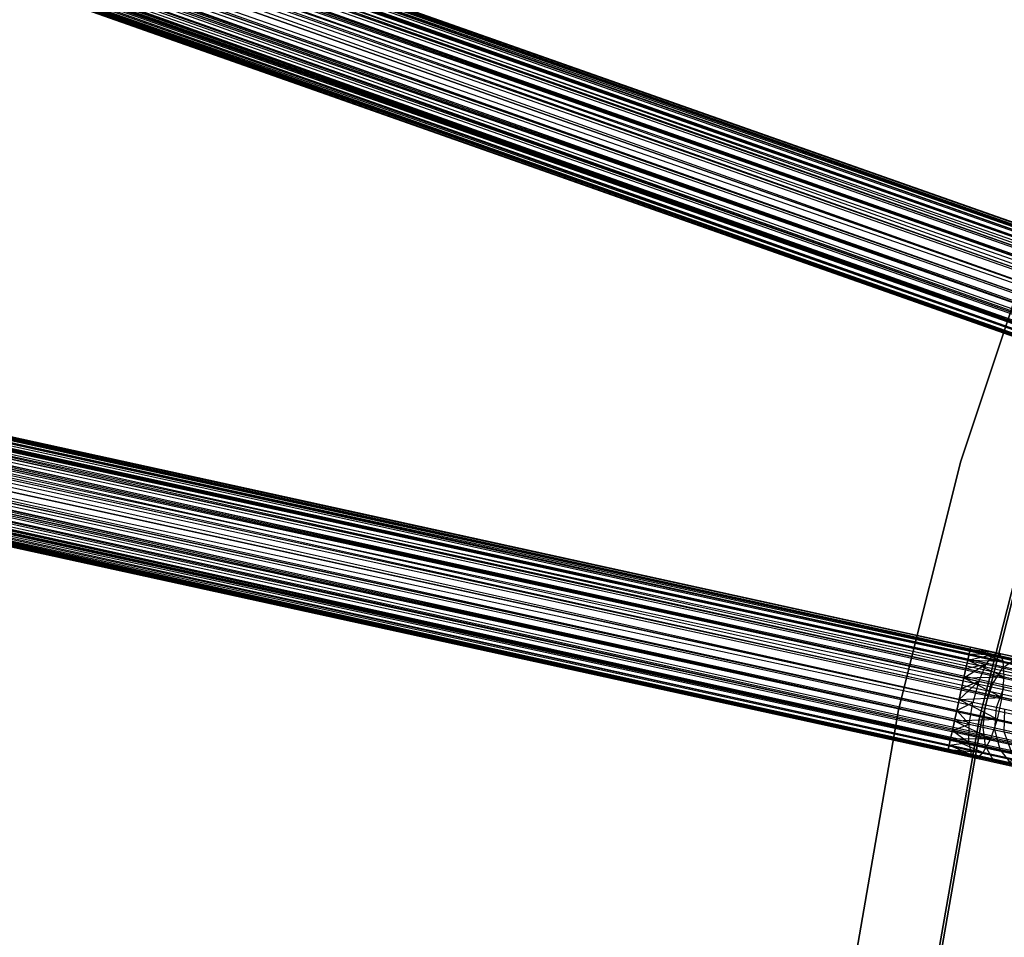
# Model space of a CAD drawing. Extents: x -189 to 189, y -189 to 189.
# Tile 187 of 256: x -78 to -60, y 9 to 26. Entities that reach past the tile are written whole.
import ezdxf

# ---------------------------------------------------------------- set-up
doc = ezdxf.new("R2010")
doc.units = 0
doc.header["$LTSCALE"] = 25.4
doc.layers.get('0').update_dxf_attribs({"linetype": 'CONTINUOUS'})

# ---------------------------------------------------------------- blocks, each defined once
blk = doc.blocks.new('CAMELEON-KENAI-C-12244_STL')
at = {"color": 0}
for p, q in [((-158.607, 56.792, -9), (-40.456, 15.248, -9.191)), ((-158.607, 56.792, -9), (-40.456, 15.248, -9.191)), ((-158.607, 56.792, -9), (-40.485, 15.167, -9)), ((-40.577, 14.905, -8.691), (-158.607, 56.792, -9)), ((-40.577, 14.905, -8.691), (-158.607, 56.792, -9)), ((-40.525, 15.052, -8.831), (-158.607, 56.792, -9)), ((-40.525, 15.052, -8.831), (-158.607, 56.792, -9)), ((-158.607, 56.792, -9), (-40.485, 15.167, -9)), ((-158.579, 56.872, -9.809), (-40.442, 15.289, -9.605)), ((-158.579, 56.872, -9.809), (-40.442, 15.289, -9.395)), ((-158.579, 56.872, -9.809), (-40.456, 15.248, -9.809)), ((-158.579, 56.872, -9.809), (-40.456, 15.248, -9.809)), ((-158.579, 56.872, -9.809), (-40.442, 15.289, -9.605)), ((-158.579, 56.872, -9.809), (-40.442, 15.289, -9.395)), ((-158.564, 56.913, -9.395), (-40.442, 15.289, -9.395)), ((-158.564, 56.913, -9.395), (-40.442, 15.289, -9.395)), ((-158.564, 56.913, -9.395), (-40.456, 15.248, -9.191)), ((-158.564, 56.913, -9.395), (-40.456, 15.248, -9.191)), ((-158.648, 56.676, -10.169), (-40.525, 15.052, -10.169)), ((-158.648, 56.676, -10.169), (-40.525, 15.052, -10.169)), ((-158.648, 56.676, -10.169), (-40.485, 15.167, -10)), ((-158.648, 56.676, -10.169), (-40.485, 15.167, -10)), ((-158.648, 56.676, -10.169), (-40.456, 15.248, -9.809)), ((-158.648, 56.676, -10.169), (-40.456, 15.248, -9.809)), ((-158.699, 56.53, -8.691), (-40.577, 14.905, -8.691)), ((-40.703, 14.547, -8.522), (-158.699, 56.53, -8.691)), ((-40.703, 14.547, -8.522), (-158.699, 56.53, -8.691)), ((-40.637, 14.734, -8.586), (-158.699, 56.53, -8.691)), ((-40.637, 14.734, -8.586), (-158.699, 56.53, -8.691)), ((-158.699, 56.53, -8.691), (-40.577, 14.905, -8.691)), ((-158.759, 56.359, -10.414), (-40.637, 14.734, -10.414)), ((-158.759, 56.359, -10.414), (-40.637, 14.734, -10.414)), ((-158.759, 56.359, -10.414), (-40.577, 14.905, -10.309)), ((-158.759, 56.359, -10.414), (-40.577, 14.905, -10.309)), ((-158.759, 56.359, -10.414), (-40.525, 15.052, -10.169)), ((-158.759, 56.359, -10.414), (-40.525, 15.052, -10.169)), ((-40.703, 14.547, -8.522), (-158.826, 56.171, -8.522)), ((-40.703, 14.547, -8.522), (-158.826, 56.171, -8.522)), ((-40.637, 14.734, -10.414), (-158.895, 55.975, -10.5)), ((-40.772, 14.351, -8.5), (-158.895, 55.975, -8.5)), ((-40.772, 14.351, -8.5), (-158.895, 55.975, -8.5)), ((-40.703, 14.547, -10.478), (-158.895, 55.975, -10.5)), ((-40.637, 14.734, -10.414), (-158.895, 55.975, -10.5)), ((-40.703, 14.547, -10.478), (-158.895, 55.975, -10.5)), ((-40.772, 14.351, -10.5), (-158.895, 55.975, -10.5)), ((-40.772, 14.351, -10.5), (-158.895, 55.975, -10.5)), ((-158.964, 55.779, -8.522), (-40.842, 14.155, -8.522)), ((-40.968, 13.796, -8.691), (-158.964, 55.779, -8.522)), ((-40.968, 13.796, -8.691), (-158.964, 55.779, -8.522)), ((-40.908, 13.967, -8.586), (-158.964, 55.779, -8.522)), ((-40.908, 13.967, -8.586), (-158.964, 55.779, -8.522)), ((-158.964, 55.779, -8.522), (-40.842, 14.155, -8.522)), ((-159.03, 55.592, -10.414), (-40.968, 13.796, -10.309)), ((-159.03, 55.592, -10.414), (-40.968, 13.796, -10.309)), ((-159.03, 55.592, -10.414), (-40.908, 13.967, -10.414)), ((-40.772, 14.351, -10.5), (-159.03, 55.592, -10.414)), ((-40.772, 14.351, -10.5), (-159.03, 55.592, -10.414)), ((-40.842, 14.155, -10.478), (-159.03, 55.592, -10.414)), ((-40.842, 14.155, -10.478), (-159.03, 55.592, -10.414)), ((-159.03, 55.592, -10.414), (-40.908, 13.967, -10.414)), ((-41.019, 13.65, -8.831), (-159.09, 55.421, -8.691)), ((-41.019, 13.65, -8.831), (-159.09, 55.421, -8.691)), ((-40.968, 13.796, -8.691), (-159.09, 55.421, -8.691)), ((-40.968, 13.796, -8.691), (-159.09, 55.421, -8.691)), ((-41.06, 13.534, -9), (-159.182, 55.158, -9)), ((-159.182, 55.158, -9), (-41.089, 13.454, -9.191)), ((-41.06, 13.534, -9), (-159.182, 55.158, -9)), ((-41.019, 13.65, -8.831), (-159.182, 55.158, -9)), ((-41.019, 13.65, -8.831), (-159.182, 55.158, -9)), ((-159.182, 55.158, -9), (-41.089, 13.454, -9.191)), ((-159.182, 55.158, -9), (-41.103, 13.413, -9.395)), ((-159.182, 55.158, -9), (-41.103, 13.413, -9.395)), ((-159.142, 55.274, -10.169), (-41.019, 13.65, -10.169)), ((-159.142, 55.274, -10.169), (-41.019, 13.65, -10.169)), ((-159.142, 55.274, -10.169), (-40.968, 13.796, -10.309)), ((-159.142, 55.274, -10.169), (-40.968, 13.796, -10.309)), ((-159.225, 55.037, -9.395), (-41.103, 13.413, -9.395)), ((-159.225, 55.037, -9.395), (-41.103, 13.413, -9.605)), ((-159.225, 55.037, -9.395), (-41.103, 13.413, -9.395)), ((-159.225, 55.037, -9.395), (-41.103, 13.413, -9.605)), ((-159.225, 55.037, -9.395), (-41.089, 13.454, -9.809)), ((-159.225, 55.037, -9.395), (-41.089, 13.454, -9.809)), ((-159.211, 55.078, -9.809), (-41.089, 13.454, -9.809)), ((-159.211, 55.078, -9.809), (-41.089, 13.454, -9.809)), ((-159.211, 55.078, -9.809), (-41.06, 13.534, -10)), ((-159.211, 55.078, -9.809), (-41.06, 13.534, -10)), ((-159.211, 55.078, -9.809), (-41.019, 13.65, -10.169)), ((-159.211, 55.078, -9.809), (-41.019, 13.65, -10.169)), ((-58.565, 21.629, -159.809), (-151.352, 54.236, -160)), ((-58.593, 21.549, -160), (-151.352, 54.236, -160)), ((-58.565, 21.629, -159.809), (-151.352, 54.236, -160)), ((-58.593, 21.549, -160), (-151.352, 54.236, -160)), ((-58.634, 21.433, -160.169), (-151.352, 54.236, -160)), ((-58.634, 21.433, -160.169), (-151.352, 54.236, -160)), ((-58.634, 21.433, -158.831), (-151.324, 54.316, -159.191)), ((-58.593, 21.549, -159), (-151.324, 54.316, -159.191)), ((-58.634, 21.433, -158.831), (-151.324, 54.316, -159.191)), ((-58.593, 21.549, -159), (-151.324, 54.316, -159.191)), ((-58.565, 21.629, -159.191), (-151.324, 54.316, -159.191)), ((-58.565, 21.629, -159.191), (-151.324, 54.316, -159.191)), ((-58.565, 21.629, -159.191), (-151.309, 54.357, -159.605)), ((-58.565, 21.629, -159.191), (-151.309, 54.357, -159.605)), ((-58.55, 21.67, -159.395), (-151.309, 54.357, -159.605)), ((-58.55, 21.67, -159.395), (-151.309, 54.357, -159.605)), ((-58.55, 21.67, -159.605), (-151.309, 54.357, -159.605)), ((-58.55, 21.67, -159.605), (-151.309, 54.357, -159.605)), ((-58.565, 21.629, -159.809), (-151.309, 54.357, -159.605)), ((-58.565, 21.629, -159.809), (-151.309, 54.357, -159.605)), ((-58.746, 21.115, -158.586), (-151.393, 54.12, -158.831)), ((-58.686, 21.286, -158.691), (-151.393, 54.12, -158.831)), ((-58.746, 21.115, -158.586), (-151.393, 54.12, -158.831)), ((-58.686, 21.286, -158.691), (-151.393, 54.12, -158.831)), ((-58.634, 21.433, -158.831), (-151.393, 54.12, -158.831)), ((-58.634, 21.433, -158.831), (-151.393, 54.12, -158.831)), ((-58.634, 21.433, -160.169), (-151.445, 53.973, -160.309)), ((-58.686, 21.286, -160.309), (-151.445, 53.973, -160.309)), ((-58.634, 21.433, -160.169), (-151.445, 53.973, -160.309)), ((-58.686, 21.286, -160.309), (-151.445, 53.973, -160.309)), ((-58.746, 21.115, -160.414), (-151.445, 53.973, -160.309)), ((-58.746, 21.115, -160.414), (-151.445, 53.973, -160.309)), ((-58.881, 20.732, -158.5), (-151.505, 53.802, -158.586)), ((-58.812, 20.928, -158.522), (-151.505, 53.802, -158.586)), ((-58.881, 20.732, -158.5), (-151.505, 53.802, -158.586)), ((-58.812, 20.928, -158.522), (-151.505, 53.802, -158.586)), ((-58.746, 21.115, -158.586), (-151.505, 53.802, -158.586)), ((-58.746, 21.115, -158.586), (-151.505, 53.802, -158.586)), ((-58.746, 21.115, -160.414), (-151.571, 53.615, -160.478)), ((-58.746, 21.115, -160.414), (-151.571, 53.615, -160.478)), ((-58.812, 20.928, -160.478), (-151.571, 53.615, -160.478)), ((-58.812, 20.928, -160.478), (-151.571, 53.615, -160.478)), ((-151.64, 53.419, -158.5), (-58.881, 20.732, -158.5)), ((-58.881, 20.732, -160.5), (-151.64, 53.419, -160.5)), ((-58.881, 20.732, -160.5), (-151.64, 53.419, -160.5)), ((-59.016, 20.348, -158.586), (-151.64, 53.419, -158.5)), ((-59.016, 20.348, -158.586), (-151.64, 53.419, -158.5)), ((-58.95, 20.536, -158.522), (-151.64, 53.419, -158.5)), ((-58.95, 20.536, -158.522), (-151.64, 53.419, -158.5)), ((-151.64, 53.419, -158.5), (-58.881, 20.732, -158.5)), ((-58.95, 20.536, -160.478), (-151.709, 53.223, -160.478)), ((-58.95, 20.536, -160.478), (-151.709, 53.223, -160.478)), ((-59.016, 20.348, -160.414), (-151.709, 53.223, -160.478)), ((-59.016, 20.348, -160.414), (-151.709, 53.223, -160.478)), ((-59.128, 20.031, -158.831), (-151.775, 53.035, -158.586)), ((-59.076, 20.177, -158.691), (-151.775, 53.035, -158.586)), ((-59.128, 20.031, -158.831), (-151.775, 53.035, -158.586)), ((-59.076, 20.177, -158.691), (-151.775, 53.035, -158.586)), ((-59.016, 20.348, -158.586), (-151.775, 53.035, -158.586)), ((-59.016, 20.348, -158.586), (-151.775, 53.035, -158.586)), ((-59.016, 20.348, -160.414), (-151.835, 52.864, -160.309)), ((-59.076, 20.177, -160.309), (-151.835, 52.864, -160.309)), ((-59.016, 20.348, -160.414), (-151.835, 52.864, -160.309)), ((-59.076, 20.177, -160.309), (-151.835, 52.864, -160.309)), ((-59.128, 20.031, -160.169), (-151.835, 52.864, -160.309)), ((-59.128, 20.031, -160.169), (-151.835, 52.864, -160.309)), ((-59.128, 20.031, -160.169), (-151.928, 52.602, -160)), ((-59.169, 19.915, -160), (-151.928, 52.602, -160)), ((-59.128, 20.031, -160.169), (-151.928, 52.602, -160)), ((-59.169, 19.915, -160), (-151.928, 52.602, -160)), ((-59.197, 19.835, -159.809), (-151.928, 52.602, -160)), ((-59.197, 19.835, -159.809), (-151.928, 52.602, -160)), ((-59.197, 19.835, -159.191), (-151.887, 52.718, -158.831)), ((-59.169, 19.915, -159), (-151.887, 52.718, -158.831)), ((-59.197, 19.835, -159.191), (-151.887, 52.718, -158.831)), ((-59.169, 19.915, -159), (-151.887, 52.718, -158.831)), ((-59.128, 20.031, -158.831), (-151.887, 52.718, -158.831)), ((-59.128, 20.031, -158.831), (-151.887, 52.718, -158.831)), ((-59.197, 19.835, -159.809), (-151.97, 52.481, -159.605)), ((-59.197, 19.835, -159.809), (-151.97, 52.481, -159.605)), ((-59.212, 19.794, -159.605), (-151.97, 52.481, -159.605)), ((-59.212, 19.794, -159.605), (-151.97, 52.481, -159.605)), ((-59.212, 19.794, -159.605), (-151.956, 52.522, -159.191)), ((-59.212, 19.794, -159.605), (-151.956, 52.522, -159.191)), ((-59.212, 19.794, -159.395), (-151.956, 52.522, -159.191)), ((-59.212, 19.794, -159.395), (-151.956, 52.522, -159.191)), ((-59.197, 19.835, -159.191), (-151.956, 52.522, -159.191)), ((-59.197, 19.835, -159.191), (-151.956, 52.522, -159.191)), ((-164.384, 36.869, -9), (-42.024, 10.158, -9.191)), ((-164.384, 36.869, -9), (-42.024, 10.158, -9.191)), ((-164.384, 36.869, -9), (-42.042, 10.075, -9)), ((-42.102, 9.804, -8.691), (-164.384, 36.869, -9)), ((-42.102, 9.804, -8.691), (-164.384, 36.869, -9)), ((-42.069, 9.955, -8.831), (-164.384, 36.869, -9)), ((-42.069, 9.955, -8.831), (-164.384, 36.869, -9)), ((-164.384, 36.869, -9), (-42.042, 10.075, -9)), ((-164.366, 36.952, -9.809), (-42.015, 10.201, -9.605)), ((-164.366, 36.952, -9.809), (-42.015, 10.201, -9.395)), ((-164.366, 36.952, -9.809), (-42.024, 10.158, -9.809)), ((-164.366, 36.952, -9.809), (-42.024, 10.158, -9.809)), ((-164.366, 36.952, -9.809), (-42.015, 10.201, -9.605)), ((-164.366, 36.952, -9.809), (-42.015, 10.201, -9.395)), ((-164.357, 36.994, -9.395), (-42.015, 10.201, -9.395)), ((-164.357, 36.994, -9.395), (-42.015, 10.201, -9.395)), ((-164.357, 36.994, -9.395), (-42.024, 10.158, -9.191)), ((-164.357, 36.994, -9.395), (-42.024, 10.158, -9.191)), ((-164.411, 36.749, -10.169), (-42.069, 9.955, -10.169)), ((-164.411, 36.749, -10.169), (-42.069, 9.955, -10.169)), ((-164.411, 36.749, -10.169), (-42.042, 10.075, -10)), ((-164.411, 36.749, -10.169), (-42.042, 10.075, -10)), ((-164.411, 36.749, -10.169), (-42.024, 10.158, -9.809)), ((-164.411, 36.749, -10.169), (-42.024, 10.158, -9.809)), ((-164.444, 36.597, -8.691), (-42.102, 9.804, -8.691)), ((-42.183, 9.433, -8.522), (-164.444, 36.597, -8.691)), ((-42.183, 9.433, -8.522), (-164.444, 36.597, -8.691)), ((-42.141, 9.627, -8.586), (-164.444, 36.597, -8.691)), ((-42.141, 9.627, -8.586), (-164.444, 36.597, -8.691)), ((-164.444, 36.597, -8.691), (-42.102, 9.804, -8.691)), ((-164.483, 36.42, -10.414), (-42.141, 9.627, -10.414)), ((-164.483, 36.42, -10.414), (-42.141, 9.627, -10.414)), ((-164.483, 36.42, -10.414), (-42.102, 9.804, -10.309)), ((-164.483, 36.42, -10.414), (-42.102, 9.804, -10.309)), ((-164.483, 36.42, -10.414), (-42.069, 9.955, -10.169)), ((-164.483, 36.42, -10.414), (-42.069, 9.955, -10.169)), ((-42.183, 9.433, -8.522), (-164.525, 36.226, -8.522)), ((-42.183, 9.433, -8.522), (-164.525, 36.226, -8.522)), ((-42.141, 9.627, -10.414), (-164.57, 36.023, -10.5)), ((-42.228, 9.229, -8.5), (-164.57, 36.023, -8.5)), ((-42.228, 9.229, -8.5), (-164.57, 36.023, -8.5)), ((-42.183, 9.433, -10.478), (-164.57, 36.023, -10.5)), ((-42.141, 9.627, -10.414), (-164.57, 36.023, -10.5)), ((-42.183, 9.433, -10.478), (-164.57, 36.023, -10.5)), ((-42.228, 9.229, -10.5), (-164.57, 36.023, -10.5)), ((-42.228, 9.229, -10.5), (-164.57, 36.023, -10.5)), ((-164.614, 35.82, -8.522), (-42.272, 9.026, -8.522)), ((-42.353, 8.655, -8.691), (-164.614, 35.82, -8.522)), ((-42.353, 8.655, -8.691), (-164.614, 35.82, -8.522)), ((-42.315, 8.832, -8.586), (-164.614, 35.82, -8.522)), ((-42.315, 8.832, -8.586), (-164.614, 35.82, -8.522)), ((-164.614, 35.82, -8.522), (-42.272, 9.026, -8.522)), ((-164.657, 35.625, -10.414), (-42.353, 8.655, -10.309)), ((-164.657, 35.625, -10.414), (-42.353, 8.655, -10.309)), ((-164.657, 35.625, -10.414), (-42.315, 8.832, -10.414)), ((-42.228, 9.229, -10.5), (-164.657, 35.625, -10.414)), ((-42.228, 9.229, -10.5), (-164.657, 35.625, -10.414)), ((-42.272, 9.026, -10.478), (-164.657, 35.625, -10.414)), ((-42.272, 9.026, -10.478), (-164.657, 35.625, -10.414)), ((-164.657, 35.625, -10.414), (-42.315, 8.832, -10.414)), ((-42.387, 8.503, -8.831), (-164.695, 35.449, -8.691)), ((-42.387, 8.503, -8.831), (-164.695, 35.449, -8.691)), ((-42.353, 8.655, -8.691), (-164.695, 35.449, -8.691)), ((-42.353, 8.655, -8.691), (-164.695, 35.449, -8.691)), ((-164.729, 35.297, -10.169), (-42.387, 8.503, -10.169)), ((-164.729, 35.297, -10.169), (-42.387, 8.503, -10.169)), ((-164.729, 35.297, -10.169), (-42.353, 8.655, -10.309)), ((-164.729, 35.297, -10.169), (-42.353, 8.655, -10.309)), ((-60.78, 14.266, -159.809), (-156.871, 35.223, -160)), ((-60.798, 14.183, -160), (-156.871, 35.223, -160)), ((-60.78, 14.266, -159.809), (-156.871, 35.223, -160)), ((-60.798, 14.183, -160), (-156.871, 35.223, -160)), ((-60.824, 14.063, -160.169), (-156.871, 35.223, -160)), ((-60.824, 14.063, -160.169), (-156.871, 35.223, -160)), ((-60.824, 14.063, -158.831), (-156.852, 35.306, -159.191)), ((-60.798, 14.183, -159), (-156.852, 35.306, -159.191)), ((-60.824, 14.063, -158.831), (-156.852, 35.306, -159.191)), ((-60.798, 14.183, -159), (-156.852, 35.306, -159.191)), ((-60.78, 14.266, -159.191), (-156.852, 35.306, -159.191)), ((-60.78, 14.266, -159.191), (-156.852, 35.306, -159.191)), ((-60.78, 14.266, -159.191), (-156.843, 35.349, -159.605)), ((-60.78, 14.266, -159.191), (-156.843, 35.349, -159.605)), ((-60.77, 14.308, -159.395), (-156.843, 35.349, -159.605)), ((-60.77, 14.308, -159.395), (-156.843, 35.349, -159.605)), ((-60.77, 14.308, -159.605), (-156.843, 35.349, -159.605)), ((-60.77, 14.308, -159.605), (-156.843, 35.349, -159.605)), ((-60.78, 14.266, -159.809), (-156.843, 35.349, -159.605)), ((-60.78, 14.266, -159.809), (-156.843, 35.349, -159.605)), ((-164.782, 35.051, -9.395), (-42.44, 8.258, -9.395)), ((-164.782, 35.051, -9.395), (-42.44, 8.258, -9.605)), ((-164.782, 35.051, -9.395), (-42.44, 8.258, -9.395)), ((-164.782, 35.051, -9.395), (-42.44, 8.258, -9.605)), ((-164.782, 35.051, -9.395), (-42.431, 8.3, -9.809)), ((-164.782, 35.051, -9.395), (-42.431, 8.3, -9.809)), ((-164.773, 35.094, -9.809), (-42.431, 8.3, -9.809)), ((-164.773, 35.094, -9.809), (-42.431, 8.3, -9.809)), ((-164.773, 35.094, -9.809), (-42.413, 8.383, -10)), ((-164.773, 35.094, -9.809), (-42.413, 8.383, -10)), ((-164.773, 35.094, -9.809), (-42.387, 8.503, -10.169)), ((-164.773, 35.094, -9.809), (-42.387, 8.503, -10.169)), ((-42.413, 8.383, -9), (-164.755, 35.177, -9)), ((-164.755, 35.177, -9), (-42.431, 8.3, -9.191)), ((-42.413, 8.383, -9), (-164.755, 35.177, -9)), ((-42.387, 8.503, -8.831), (-164.755, 35.177, -9)), ((-42.387, 8.503, -8.831), (-164.755, 35.177, -9)), ((-164.755, 35.177, -9), (-42.431, 8.3, -9.191)), ((-164.755, 35.177, -9), (-42.44, 8.258, -9.395)), ((-164.755, 35.177, -9), (-42.44, 8.258, -9.395)), ((-60.896, 13.734, -158.586), (-156.897, 35.103, -158.831)), ((-60.857, 13.911, -158.691), (-156.897, 35.103, -158.831)), ((-60.896, 13.734, -158.586), (-156.897, 35.103, -158.831)), ((-60.857, 13.911, -158.691), (-156.897, 35.103, -158.831)), ((-60.824, 14.063, -158.831), (-156.897, 35.103, -158.831)), ((-60.824, 14.063, -158.831), (-156.897, 35.103, -158.831)), ((-60.824, 14.063, -160.169), (-156.93, 34.951, -160.309)), ((-60.857, 13.911, -160.309), (-156.93, 34.951, -160.309)), ((-60.824, 14.063, -160.169), (-156.93, 34.951, -160.309)), ((-60.857, 13.911, -160.309), (-156.93, 34.951, -160.309)), ((-60.896, 13.734, -160.414), (-156.93, 34.951, -160.309)), ((-60.896, 13.734, -160.414), (-156.93, 34.951, -160.309)), ((-60.983, 13.337, -158.5), (-156.969, 34.775, -158.586)), ((-60.939, 13.54, -158.522), (-156.969, 34.775, -158.586)), ((-60.983, 13.337, -158.5), (-156.969, 34.775, -158.586)), ((-60.939, 13.54, -158.522), (-156.969, 34.775, -158.586)), ((-60.896, 13.734, -158.586), (-156.969, 34.775, -158.586)), ((-60.896, 13.734, -158.586), (-156.969, 34.775, -158.586)), ((-60.896, 13.734, -160.414), (-157.011, 34.58, -160.478)), ((-60.896, 13.734, -160.414), (-157.011, 34.58, -160.478)), ((-60.939, 13.54, -160.478), (-157.011, 34.58, -160.478)), ((-60.939, 13.54, -160.478), (-157.011, 34.58, -160.478)), ((-157.056, 34.377, -158.5), (-60.983, 13.337, -158.5)), ((-60.983, 13.337, -160.5), (-157.056, 34.377, -160.5)), ((-60.983, 13.337, -160.5), (-157.056, 34.377, -160.5)), ((-61.07, 12.94, -158.586), (-157.056, 34.377, -158.5)), ((-61.07, 12.94, -158.586), (-157.056, 34.377, -158.5)), ((-61.028, 13.134, -158.522), (-157.056, 34.377, -158.5)), ((-61.028, 13.134, -158.522), (-157.056, 34.377, -158.5)), ((-157.056, 34.377, -158.5), (-60.983, 13.337, -158.5)), ((-61.028, 13.134, -160.478), (-157.1, 34.174, -160.478)), ((-61.028, 13.134, -160.478), (-157.1, 34.174, -160.478)), ((-61.07, 12.94, -160.414), (-157.1, 34.174, -160.478)), ((-61.07, 12.94, -160.414), (-157.1, 34.174, -160.478)), ((-61.142, 12.611, -158.831), (-157.143, 33.98, -158.586)), ((-61.109, 12.763, -158.691), (-157.143, 33.98, -158.586)), ((-61.142, 12.611, -158.831), (-157.143, 33.98, -158.586)), ((-61.109, 12.763, -158.691), (-157.143, 33.98, -158.586)), ((-61.07, 12.94, -158.586), (-157.143, 33.98, -158.586)), ((-61.07, 12.94, -158.586), (-157.143, 33.98, -158.586)), ((-61.07, 12.94, -160.414), (-157.182, 33.803, -160.309)), ((-61.109, 12.763, -160.309), (-157.182, 33.803, -160.309)), ((-61.07, 12.94, -160.414), (-157.182, 33.803, -160.309)), ((-61.109, 12.763, -160.309), (-157.182, 33.803, -160.309)), ((-61.142, 12.611, -160.169), (-157.182, 33.803, -160.309)), ((-61.142, 12.611, -160.169), (-157.182, 33.803, -160.309)), ((-61.187, 12.408, -159.191), (-157.215, 33.651, -158.831)), ((-61.168, 12.491, -159), (-157.215, 33.651, -158.831)), ((-61.187, 12.408, -159.191), (-157.215, 33.651, -158.831)), ((-61.168, 12.491, -159), (-157.215, 33.651, -158.831)), ((-61.142, 12.611, -158.831), (-157.215, 33.651, -158.831)), ((-61.142, 12.611, -158.831), (-157.215, 33.651, -158.831)), ((-61.187, 12.408, -159.809), (-157.269, 33.406, -159.605)), ((-61.187, 12.408, -159.809), (-157.269, 33.406, -159.605)), ((-61.196, 12.365, -159.605), (-157.269, 33.406, -159.605)), ((-61.196, 12.365, -159.605), (-157.269, 33.406, -159.605)), ((-61.196, 12.365, -159.605), (-157.259, 33.448, -159.191)), ((-61.196, 12.365, -159.605), (-157.259, 33.448, -159.191)), ((-61.196, 12.365, -159.395), (-157.259, 33.448, -159.191)), ((-61.196, 12.365, -159.395), (-157.259, 33.448, -159.191)), ((-61.187, 12.408, -159.191), (-157.259, 33.448, -159.191)), ((-61.187, 12.408, -159.191), (-157.259, 33.448, -159.191)), ((-61.142, 12.611, -160.169), (-157.241, 33.531, -160)), ((-61.168, 12.491, -160), (-157.241, 33.531, -160)), ((-61.142, 12.611, -160.169), (-157.241, 33.531, -160)), ((-61.168, 12.491, -160), (-157.241, 33.531, -160)), ((-61.187, 12.408, -159.809), (-157.241, 33.531, -160)), ((-61.187, 12.408, -159.809), (-157.241, 33.531, -160)), ((-59.454, 22.257, -160.5), (-60.951, 17.751, -160.5)), ((-60.951, 17.751, -170), (-59.454, 22.257, -170)), ((-59.454, 22.257, -160.5), (-60.951, 17.751, -160.5)), ((-60.951, 17.751, -170), (-59.454, 22.257, -170)), ((-60.951, 17.751, -160.5), (-62.108, 13.145, -160.5)), ((-62.108, 13.145, -170), (-60.951, 17.751, -170)), ((-60.951, 17.751, -160.5), (-62.108, 13.145, -160.5)), ((-62.108, 13.145, -170), (-60.951, 17.751, -170)), ((-60.951, 17.751, -160.5), (-60.951, 17.751, -170)), ((-60.951, 17.751, -160.5), (-60.951, 17.751, -170)), ((-60.605, 12.998, -160.5), (-59.448, 17.546, -160.5)), ((-59.448, 17.546, -170), (-60.605, 12.998, -170)), ((-59.448, 17.546, -170), (-60.605, 12.998, -170)), ((-60.605, 12.998, -160.5), (-59.448, 17.546, -160.5)), ((-60.575, 12.9, -167), (-59.441, 17.392, -167)), ((-59.441, 17.392, -168), (-60.575, 12.9, -168)), ((-60.575, 12.9, -167), (-59.441, 17.392, -167)), ((-59.441, 17.392, -168), (-60.575, 12.9, -168)), ((-60.798, 14.183, -159), (-60.78, 14.266, -159.191)), ((-60.78, 14.266, -159.809), (-60.798, 14.183, -160)), ((-60.78, 14.266, -159.809), (-60.798, 14.183, -160)), ((-60.798, 14.183, -159), (-60.78, 14.266, -159.191)), ((-60.78, 14.266, -159.191), (-60.77, 14.308, -159.395)), ((-60.77, 14.308, -159.605), (-60.78, 14.266, -159.809)), ((-60.77, 14.308, -159.605), (-60.78, 14.266, -159.809)), ((-60.78, 14.266, -159.191), (-60.77, 14.308, -159.395)), ((-60.78, 14.266, -159.809), (-60.352, 14.172, -159.867)), ((-60.78, 14.266, -159.809), (-60.352, 14.172, -159.867)), ((-60.78, 14.266, -159.809), (-60.238, 14.192, -159.467)), ((-60.78, 14.266, -159.809), (-60.238, 14.192, -159.467)), ((-60.78, 14.266, -159.191), (-60.238, 14.192, -159.467)), ((-60.78, 14.266, -159.191), (-60.238, 14.192, -159.467)), ((-60.78, 14.266, -159.191), (-60.166, 14.045, -159.085)), ((-60.78, 14.266, -159.191), (-60.166, 14.045, -159.085)), ((-60.77, 14.308, -159.395), (-60.238, 14.192, -159.467)), ((-60.77, 14.308, -159.605), (-60.238, 14.192, -159.467)), ((-60.77, 14.308, -159.605), (-60.238, 14.192, -159.467)), ((-60.77, 14.308, -159.395), (-60.238, 14.192, -159.467)), ((-60.857, 13.911, -158.691), (-60.824, 14.063, -158.831)), ((-60.824, 14.063, -160.169), (-60.857, 13.911, -160.309)), ((-60.824, 14.063, -160.169), (-60.857, 13.911, -160.309)), ((-60.857, 13.911, -158.691), (-60.824, 14.063, -158.831)), ((-60.824, 14.063, -158.831), (-60.798, 14.183, -159)), ((-60.798, 14.183, -160), (-60.824, 14.063, -160.169)), ((-60.798, 14.183, -160), (-60.824, 14.063, -160.169)), ((-60.824, 14.063, -158.831), (-60.798, 14.183, -159)), ((-60.824, 14.063, -160.169), (-60.352, 14.172, -159.867)), ((-60.824, 14.063, -160.169), (-60.352, 14.172, -159.867)), ((-60.824, 14.063, -160.169), (-60.488, 13.989, -160.214)), ((-60.824, 14.063, -160.169), (-60.488, 13.989, -160.214)), ((-60.824, 14.063, -158.831), (-60.166, 14.045, -159.085)), ((-60.824, 14.063, -158.831), (-60.166, 14.045, -159.085)), ((-60.824, 14.063, -158.831), (-60.147, 13.756, -158.787)), ((-60.824, 14.063, -158.831), (-60.147, 13.756, -158.787)), ((-60.798, 14.183, -160), (-60.352, 14.172, -159.867)), ((-60.798, 14.183, -160), (-60.352, 14.172, -159.867)), ((-60.798, 14.183, -159), (-60.166, 14.045, -159.085)), ((-60.798, 14.183, -159), (-60.166, 14.045, -159.085)), ((-60.352, 14.172, -159.867), (-60.488, 13.989, -160.214)), ((-60.352, 14.172, -159.867), (-60.488, 13.989, -160.214)), ((-60.238, 14.192, -159.467), (-60.352, 14.172, -159.867)), ((-60.238, 14.192, -159.467), (-60.352, 14.172, -159.867)), ((-60.352, 14.172, -159.867), (-59.954, 14.085, -160.036)), ((-60.352, 14.172, -159.867), (-59.954, 14.085, -160.036)), ((-60.166, 14.045, -159.085), (-60.238, 14.192, -159.467)), ((-60.238, 14.192, -159.467), (-59.742, 14.083, -159.677)), ((-60.238, 14.192, -159.467), (-59.742, 14.083, -159.677)), ((-60.166, 14.045, -159.085), (-60.238, 14.192, -159.467)), ((-60.174, 13.921, -160.347), (-59.954, 14.085, -160.036)), ((-60.174, 13.921, -160.347), (-59.954, 14.085, -160.036)), ((-60.896, 13.734, -160.414), (-60.488, 13.989, -160.214)), ((-60.896, 13.734, -160.414), (-60.488, 13.989, -160.214)), ((-60.896, 13.734, -158.586), (-60.857, 13.911, -158.691)), ((-60.857, 13.911, -160.309), (-60.896, 13.734, -160.414)), ((-60.857, 13.911, -160.309), (-60.896, 13.734, -160.414)), ((-60.896, 13.734, -158.586), (-60.857, 13.911, -158.691)), ((-60.857, 13.911, -160.309), (-60.488, 13.989, -160.214)), ((-60.857, 13.911, -160.309), (-60.488, 13.989, -160.214)), ((-60.857, 13.911, -158.691), (-60.147, 13.756, -158.787)), ((-60.857, 13.911, -158.691), (-60.147, 13.756, -158.787)), ((-60.488, 13.989, -160.214), (-60.621, 13.674, -160.451)), ((-60.488, 13.989, -160.214), (-60.621, 13.674, -160.451)), ((-60.488, 13.989, -160.214), (-60.174, 13.921, -160.347)), ((-60.488, 13.989, -160.214), (-60.174, 13.921, -160.347)), ((-60.365, 13.618, -160.559), (-60.174, 13.921, -160.347)), ((-60.365, 13.618, -160.559), (-60.174, 13.921, -160.347)), ((-60.174, 13.921, -160.347), (-59.905, 13.862, -160.559)), ((-60.174, 13.921, -160.347), (-59.905, 13.862, -160.559)), ((-60.147, 13.756, -158.787), (-60.166, 14.045, -159.085)), ((-60.166, 14.045, -159.085), (-59.577, 13.916, -159.335)), ((-60.166, 14.045, -159.085), (-59.577, 13.916, -159.335)), ((-60.147, 13.756, -158.787), (-60.166, 14.045, -159.085)), ((-60.939, 13.54, -158.522), (-60.896, 13.734, -158.586)), ((-60.896, 13.734, -160.414), (-60.939, 13.54, -160.478)), ((-60.896, 13.734, -160.414), (-60.939, 13.54, -160.478)), ((-60.939, 13.54, -158.522), (-60.896, 13.734, -158.586)), ((-60.896, 13.734, -158.586), (-60.147, 13.756, -158.787)), ((-60.896, 13.734, -158.586), (-60.147, 13.756, -158.787)), ((-60.896, 13.734, -160.414), (-60.621, 13.674, -160.451)), ((-60.896, 13.734, -160.414), (-60.621, 13.674, -160.451)), ((-60.896, 13.734, -158.586), (-60.186, 13.375, -158.623)), ((-60.896, 13.734, -158.586), (-60.186, 13.375, -158.623)), ((-60.186, 13.375, -158.623), (-60.147, 13.756, -158.787)), ((-60.186, 13.375, -158.623), (-60.147, 13.756, -158.787)), ((-60.147, 13.756, -158.787), (-59.485, 13.611, -159.067)), ((-60.147, 13.756, -158.787), (-59.485, 13.611, -159.067)), ((-60.983, 13.337, -160.5), (-60.621, 13.674, -160.451)), ((-60.983, 13.337, -160.5), (-60.621, 13.674, -160.451)), ((-60.983, 13.337, -158.5), (-60.939, 13.54, -158.522)), ((-60.939, 13.54, -160.478), (-60.983, 13.337, -160.5)), ((-60.939, 13.54, -160.478), (-60.983, 13.337, -160.5)), ((-60.983, 13.337, -158.5), (-60.939, 13.54, -158.522)), ((-60.939, 13.54, -160.478), (-60.621, 13.674, -160.451)), ((-60.939, 13.54, -160.478), (-60.621, 13.674, -160.451)), ((-60.939, 13.54, -158.522), (-60.186, 13.375, -158.623)), ((-60.939, 13.54, -158.522), (-60.186, 13.375, -158.623)), ((-60.621, 13.674, -160.451), (-60.73, 13.282, -160.534)), ((-60.621, 13.674, -160.451), (-60.73, 13.282, -160.534)), ((-60.621, 13.674, -160.451), (-60.365, 13.618, -160.559)), ((-60.621, 13.674, -160.451), (-60.365, 13.618, -160.559)), ((-60.495, 13.23, -160.634), (-60.365, 13.618, -160.559)), ((-60.495, 13.23, -160.634), (-60.365, 13.618, -160.559)), ((-60.365, 13.618, -160.559), (-60.146, 13.57, -160.732)), ((-60.365, 13.618, -160.559), (-60.146, 13.57, -160.732)), ((-60.292, 13.186, -160.793), (-60.146, 13.57, -160.732)), ((-60.292, 13.186, -160.793), (-60.146, 13.57, -160.732)), ((-60.983, 13.337, -160.5), (-61.028, 13.134, -160.478)), ((-61.028, 13.134, -158.522), (-60.983, 13.337, -158.5)), ((-61.028, 13.134, -158.522), (-60.983, 13.337, -158.5)), ((-60.983, 13.337, -160.5), (-61.028, 13.134, -160.478)), ((-60.983, 13.337, -158.5), (-60.186, 13.375, -158.623)), ((-60.983, 13.337, -158.5), (-60.186, 13.375, -158.623)), ((-60.73, 13.282, -160.534), (-60.983, 13.337, -160.5)), ((-60.983, 13.337, -158.5), (-60.275, 12.969, -158.623)), ((-60.983, 13.337, -158.5), (-60.275, 12.969, -158.623)), ((-60.73, 13.282, -160.534), (-60.983, 13.337, -160.5)), ((-60.275, 12.969, -158.623), (-60.186, 13.375, -158.623)), ((-60.275, 12.969, -158.623), (-60.186, 13.375, -158.623)), ((-60.186, 13.375, -158.623), (-59.484, 13.221, -158.921)), ((-60.186, 13.375, -158.623), (-59.484, 13.221, -158.921)), ((-62.108, 13.145, -160.5), (-62.917, 8.466, -160.5)), ((-62.917, 8.466, -170), (-62.108, 13.145, -170)), ((-62.108, 13.145, -160.5), (-62.917, 8.466, -160.5)), ((-62.917, 8.466, -170), (-62.108, 13.145, -170)), ((-62.108, 13.145, -160.5), (-62.108, 13.145, -170)), ((-62.108, 13.145, -160.5), (-62.108, 13.145, -170)), ((-61.028, 13.134, -160.478), (-60.73, 13.282, -160.534)), ((-61.028, 13.134, -160.478), (-60.73, 13.282, -160.534)), ((-60.795, 12.879, -160.451), (-60.73, 13.282, -160.534)), ((-60.795, 12.879, -160.451), (-60.73, 13.282, -160.534)), ((-60.495, 13.23, -160.634), (-60.73, 13.282, -160.534)), ((-60.495, 13.23, -160.634), (-60.73, 13.282, -160.534)), ((-60.539, 12.823, -160.559), (-60.495, 13.23, -160.634)), ((-60.539, 12.823, -160.559), (-60.495, 13.23, -160.634)), ((-60.292, 13.186, -160.793), (-60.495, 13.23, -160.634)), ((-60.292, 13.186, -160.793), (-60.495, 13.23, -160.634)), ((-60.32, 12.775, -160.732), (-60.292, 13.186, -160.793)), ((-60.32, 12.775, -160.732), (-60.292, 13.186, -160.793)), ((-60.137, 13.152, -161), (-60.292, 13.186, -160.793)), ((-60.137, 13.152, -161), (-60.292, 13.186, -160.793)), ((-60.151, 12.738, -160.957), (-60.137, 13.152, -161)), ((-60.151, 12.738, -160.957), (-60.137, 13.152, -161)), ((-61.415, 8.376, -160.5), (-60.605, 12.998, -160.5)), ((-60.605, 12.998, -170), (-61.415, 8.376, -170)), ((-60.605, 12.998, -170), (-61.415, 8.376, -170)), ((-61.415, 8.376, -160.5), (-60.605, 12.998, -160.5)), ((-61.028, 13.134, -160.478), (-61.07, 12.94, -160.414)), ((-61.07, 12.94, -158.586), (-61.028, 13.134, -158.522)), ((-61.07, 12.94, -158.586), (-61.028, 13.134, -158.522)), ((-61.028, 13.134, -160.478), (-61.07, 12.94, -160.414)), ((-61.07, 12.94, -158.586), (-60.275, 12.969, -158.623)), ((-61.07, 12.94, -158.586), (-60.275, 12.969, -158.623)), ((-61.028, 13.134, -158.522), (-60.275, 12.969, -158.623)), ((-61.028, 13.134, -158.522), (-60.275, 12.969, -158.623)), ((-61.028, 13.134, -160.478), (-60.795, 12.879, -160.451)), ((-61.028, 13.134, -160.478), (-60.795, 12.879, -160.451)), ((-60.605, 12.998, -170), (-60.605, 12.998, -160.5)), ((-60.605, 12.998, -170), (-60.605, 12.998, -160.5)), ((-60.399, 12.607, -158.787), (-60.275, 12.969, -158.623)), ((-60.399, 12.607, -158.787), (-60.275, 12.969, -158.623)), ((-60.275, 12.969, -158.623), (-59.573, 12.815, -158.921)), ((-60.275, 12.969, -158.623), (-59.573, 12.815, -158.921)), ((-61.37, 8.336, -167), (-60.575, 12.9, -167)), ((-60.575, 12.9, -168), (-61.37, 8.336, -168)), ((-61.37, 8.336, -167), (-60.575, 12.9, -167)), ((-60.575, 12.9, -168), (-61.37, 8.336, -168)), ((-61.07, 12.94, -160.414), (-61.109, 12.763, -160.309)), ((-61.109, 12.763, -158.691), (-61.07, 12.94, -158.586)), ((-61.109, 12.763, -158.691), (-61.07, 12.94, -158.586)), ((-61.07, 12.94, -160.414), (-61.109, 12.763, -160.309)), ((-61.109, 12.763, -160.309), (-60.795, 12.879, -160.451)), ((-61.109, 12.763, -160.309), (-60.795, 12.879, -160.451)), ((-61.07, 12.94, -158.586), (-60.399, 12.607, -158.787)), ((-61.07, 12.94, -158.586), (-60.399, 12.607, -158.787)), ((-61.07, 12.94, -160.414), (-60.795, 12.879, -160.451)), ((-61.07, 12.94, -160.414), (-60.795, 12.879, -160.451)), ((-60.806, 12.537, -160.214), (-60.795, 12.879, -160.451)), ((-60.806, 12.537, -160.214), (-60.795, 12.879, -160.451)), ((-60.795, 12.879, -160.451), (-60.539, 12.823, -160.559)), ((-60.795, 12.879, -160.451), (-60.539, 12.823, -160.559)), ((-60.575, 12.9, -167), (-60.575, 12.9, -168)), ((-60.575, 12.9, -167), (-60.575, 12.9, -168)), ((-60.492, 12.469, -160.347), (-60.539, 12.823, -160.559)), ((-60.539, 12.823, -160.559), (-60.32, 12.775, -160.732)), ((-60.492, 12.469, -160.347), (-60.539, 12.823, -160.559)), ((-60.539, 12.823, -160.559), (-60.32, 12.775, -160.732)), ((-60.223, 12.41, -160.559), (-60.32, 12.775, -160.732)), ((-60.32, 12.775, -160.732), (-60.151, 12.738, -160.957)), ((-60.223, 12.41, -160.559), (-60.32, 12.775, -160.732)), ((-60.32, 12.775, -160.732), (-60.151, 12.738, -160.957)), ((-61.142, 12.611, -160.169), (-61.168, 12.491, -160)), ((-61.168, 12.491, -159), (-61.142, 12.611, -158.831)), ((-61.168, 12.491, -159), (-61.142, 12.611, -158.831)), ((-61.142, 12.611, -160.169), (-61.168, 12.491, -160)), ((-61.109, 12.763, -160.309), (-61.142, 12.611, -160.169)), ((-61.142, 12.611, -158.831), (-61.109, 12.763, -158.691)), ((-61.142, 12.611, -158.831), (-61.109, 12.763, -158.691)), ((-61.109, 12.763, -160.309), (-61.142, 12.611, -160.169)), ((-61.142, 12.611, -158.831), (-60.399, 12.607, -158.787)), ((-61.142, 12.611, -158.831), (-60.399, 12.607, -158.787)), ((-61.142, 12.611, -158.831), (-60.536, 12.353, -159.085)), ((-61.142, 12.611, -158.831), (-60.536, 12.353, -159.085)), ((-61.142, 12.611, -160.169), (-60.806, 12.537, -160.214)), ((-61.142, 12.611, -160.169), (-60.806, 12.537, -160.214)), ((-61.109, 12.763, -158.691), (-60.399, 12.607, -158.787)), ((-61.109, 12.763, -158.691), (-60.399, 12.607, -158.787)), ((-61.109, 12.763, -160.309), (-60.806, 12.537, -160.214)), ((-61.109, 12.763, -160.309), (-60.806, 12.537, -160.214)), ((-60.536, 12.353, -159.085), (-60.399, 12.607, -158.787)), ((-60.536, 12.353, -159.085), (-60.399, 12.607, -158.787)), ((-60.399, 12.607, -158.787), (-59.737, 12.462, -159.067)), ((-60.399, 12.607, -158.787), (-59.737, 12.462, -159.067)), ((-60.016, 12.364, -160.835), (-60.151, 12.738, -160.957)), ((-60.151, 12.738, -160.957), (-60.045, 12.715, -161.219)), ((-60.016, 12.364, -160.835), (-60.151, 12.738, -160.957)), ((-60.151, 12.738, -160.957), (-60.045, 12.715, -161.219)), ((-61.168, 12.491, -160), (-61.187, 12.408, -159.809)), ((-61.187, 12.408, -159.191), (-61.168, 12.491, -159)), ((-61.187, 12.408, -159.191), (-61.168, 12.491, -159)), ((-61.168, 12.491, -160), (-61.187, 12.408, -159.809)), ((-61.168, 12.491, -160), (-60.806, 12.537, -160.214)), ((-61.168, 12.491, -160), (-60.806, 12.537, -160.214)), ((-61.168, 12.491, -159), (-60.536, 12.353, -159.085)), ((-61.168, 12.491, -159), (-60.536, 12.353, -159.085)), ((-61.168, 12.491, -160), (-60.759, 12.314, -159.867)), ((-61.168, 12.491, -160), (-60.759, 12.314, -159.867)), ((-60.806, 12.537, -160.214), (-60.759, 12.314, -159.867)), ((-60.806, 12.537, -160.214), (-60.759, 12.314, -159.867)), ((-60.806, 12.537, -160.214), (-60.492, 12.469, -160.347)), ((-60.806, 12.537, -160.214), (-60.492, 12.469, -160.347)), ((-60.361, 12.227, -160.036), (-60.492, 12.469, -160.347)), ((-60.492, 12.469, -160.347), (-60.223, 12.41, -160.559)), ((-60.492, 12.469, -160.347), (-60.223, 12.41, -160.559)), ((-60.361, 12.227, -160.036), (-60.492, 12.469, -160.347)), ((-60.018, 12.152, -160.304), (-60.223, 12.41, -160.559)), ((-60.223, 12.41, -160.559), (-60.016, 12.364, -160.835)), ((-60.223, 12.41, -160.559), (-60.016, 12.364, -160.835)), ((-60.018, 12.152, -160.304), (-60.223, 12.41, -160.559)), ((-61.187, 12.408, -159.809), (-61.196, 12.365, -159.605)), ((-61.196, 12.365, -159.395), (-61.187, 12.408, -159.191)), ((-61.196, 12.365, -159.395), (-61.187, 12.408, -159.191)), ((-61.187, 12.408, -159.809), (-61.196, 12.365, -159.605)), ((-61.196, 12.365, -159.605), (-60.664, 12.249, -159.467)), ((-61.196, 12.365, -159.395), (-60.664, 12.249, -159.467)), ((-61.196, 12.365, -159.395), (-60.664, 12.249, -159.467)), ((-61.196, 12.365, -159.605), (-60.664, 12.249, -159.467)), ((-61.196, 12.365, -159.605), (-60.759, 12.314, -159.867)), ((-61.196, 12.365, -159.605), (-60.759, 12.314, -159.867)), ((-61.187, 12.408, -159.191), (-60.536, 12.353, -159.085)), ((-61.187, 12.408, -159.191), (-60.536, 12.353, -159.085)), ((-61.187, 12.408, -159.191), (-60.664, 12.249, -159.467)), ((-61.187, 12.408, -159.191), (-60.664, 12.249, -159.467)), ((-61.187, 12.408, -159.809), (-60.759, 12.314, -159.867)), ((-61.187, 12.408, -159.809), (-60.759, 12.314, -159.867)), ((-60.759, 12.314, -159.867), (-60.664, 12.249, -159.467)), ((-60.759, 12.314, -159.867), (-60.664, 12.249, -159.467)), ((-60.759, 12.314, -159.867), (-60.361, 12.227, -160.036)), ((-60.759, 12.314, -159.867), (-60.361, 12.227, -160.036)), ((-60.664, 12.249, -159.467), (-60.536, 12.353, -159.085)), ((-60.664, 12.249, -159.467), (-60.536, 12.353, -159.085)), ((-60.664, 12.249, -159.467), (-60.168, 12.14, -159.677)), ((-60.664, 12.249, -159.467), (-60.168, 12.14, -159.677)), ((-60.536, 12.353, -159.085), (-59.947, 12.224, -159.335)), ((-60.536, 12.353, -159.085), (-59.947, 12.224, -159.335)), ((-60.168, 12.14, -159.677), (-60.361, 12.227, -160.036)), ((-60.361, 12.227, -160.036), (-60.018, 12.152, -160.304)), ((-60.361, 12.227, -160.036), (-60.018, 12.152, -160.304)), ((-60.168, 12.14, -159.677), (-60.361, 12.227, -160.036)), ((-59.947, 12.224, -159.335), (-60.168, 12.14, -159.677)), ((-59.947, 12.224, -159.335), (-60.168, 12.14, -159.677)), ((-60.168, 12.14, -159.677), (-59.742, 12.047, -160.012)), ((-60.168, 12.14, -159.677), (-59.742, 12.047, -160.012))]:
    blk.add_line(p, q, dxfattribs=at)

msp = doc.modelspace()

# ---------------------------------------------------------------- block references
at = {"color": 0}
msp.add_blockref('CAMELEON-KENAI-C-12244_STL', (0, 0), dxfattribs=at)

doc.saveas('drawing.dxf')
